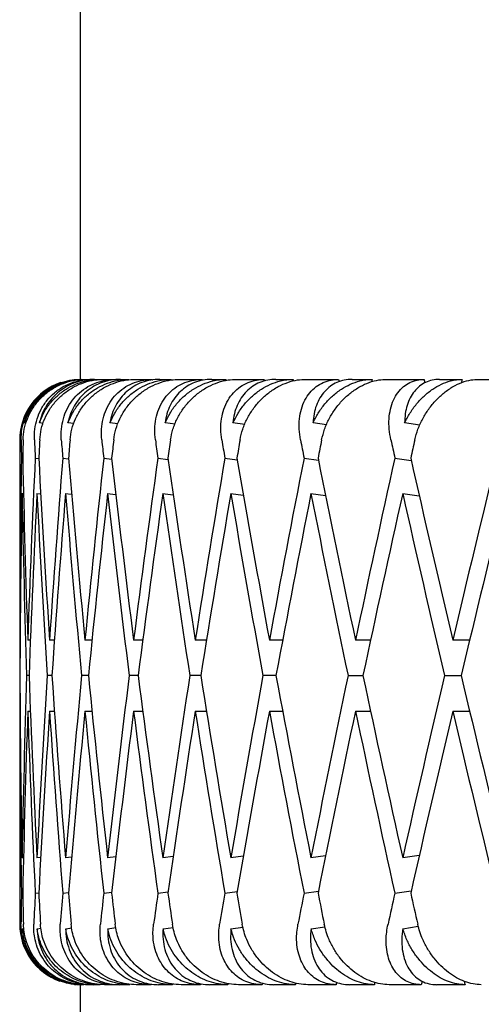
# Model space of a CAD drawing. Header units: millimetres. Extents: x 8 to 740, y 12 to 985.
# Tile 51 of 64: x 595.97 to 599.79, y 572.32 to 580.45. Entities that reach past the tile are written whole.
import ezdxf

# ---------------------------------------------------------------- set-up
doc = ezdxf.new("R2010")
doc.units = ezdxf.units.MM

msp = doc.modelspace()

# ---------------------------------------------------------------- linework, layer by layer
at = {"color": 7, "linetype": 'Continuous', "lineweight": 30}
for p, q in [((596.472, 581.4774), (596.472, 577.4774)), ((596.4839, 577.4774), (596.4456, 577.4743)), ((596.4839, 577.4774), (596.4994, 577.4774)), ((596.514, 577.4774), (596.5645, 577.4774)), ((596.5901, 577.4774), (596.6321, 577.4774)), ((596.6652, 577.4774), (596.7619, 577.4774)), ((596.8059, 577.4774), (596.8739, 577.4774)), ((596.9253, 577.4774), (597.0675, 577.4774)), ((597.1294, 577.4774), (597.2231, 577.4774)), ((597.2923, 577.4774), (597.4789, 577.4774)), ((597.5584, 577.4774), (597.6768, 577.4774)), ((597.7634, 577.4774), (597.9929, 577.4774)), ((598.0893, 577.4774), (598.2318, 577.4774)), ((598.335, 577.4774), (598.6057, 577.4774)), ((598.7184, 577.4774), (598.8837, 577.4774)), ((599.0028, 577.4774), (599.3127, 577.4774)), ((599.4407, 577.4774), (599.6276, 577.4774)), ((599.7617, 577.4774), (600.1084, 577.4774)), ((596.0252, 577.1158), (596.0113, 577.1175)), ((596.1661, 577.1137), (596.1344, 577.1175)), ((596.4195, 577.1115), (596.3705, 577.1175)), ((596.7835, 577.1092), (596.7177, 577.1175)), ((597.2554, 577.1069), (597.1734, 577.1175)), ((597.8315, 577.1043), (597.7341, 577.1175)), ((598.5074, 577.1016), (598.3955, 577.1175)), ((599.278, 577.0986), (599.1527, 577.1175)), ((595.972, 576.9774), (595.972, 575.6147)), ((595.9862, 576.8276), (595.9971, 576.8263)), ((596.1003, 576.8276), (596.1298, 576.824)), ((596.3275, 576.8276), (596.3756, 576.8217)), ((596.6662, 576.8276), (596.7327, 576.8192)), ((597.1138, 576.8276), (597.1982, 576.8166)), ((597.6668, 576.8276), (597.7689, 576.8138)), ((598.3211, 576.8276), (598.4402, 576.8106)), ((599.0717, 576.8276), (599.2071, 576.8071)), ((595.9885, 576.5355), (596.0041, 576.5336)), ((596.1118, 576.5355), (596.146, 576.5313)), ((596.3482, 576.5355), (596.401, 576.529)), ((596.696, 576.5355), (596.767, 576.5266)), ((597.1523, 576.5355), (597.2412, 576.5239)), ((597.7139, 576.5355), (597.8202, 576.5211)), ((598.3786, 576.5351), (598.499, 576.518)), ((599.1368, 576.5351), (599.2735, 576.5145)), ((595.9761, 575.3223), (595.9723, 575.3223)), ((596.061, 575.3223), (596.0387, 575.3223)), ((596.2593, 575.3223), (596.2187, 575.3223)), ((596.5697, 575.3223), (596.511, 575.3223)), ((596.9896, 575.3223), (596.9133, 575.3223)), ((597.516, 575.3223), (597.4227, 575.3223)), ((598.1442, 575.3223), (598.0351, 575.3223)), ((598.8706, 575.3223), (598.746, 575.3223)), ((599.6897, 575.3223), (599.55, 575.3223)), ((595.9735, 575.0299), (595.972, 575.0299)), ((596.0491, 575.0299), (596.029, 575.0299)), ((596.2383, 575.0299), (596.1998, 575.0299)), ((596.5396, 575.0299), (596.4831, 575.0299)), ((596.9508, 575.0299), (596.8766, 575.0299)), ((597.4687, 575.0299), (597.3773, 575.0299)), ((598.0893, 575.0299), (597.9816, 575.0299)), ((598.6847, 575.0299), (598.808, 575.0299)), ((599.4813, 575.0299), (599.6193, 575.0299)), ((595.9723, 574.7375), (595.9754, 574.7375)), ((596.0387, 574.7375), (596.0603, 574.7375)), ((596.2187, 574.7375), (596.2586, 574.7375)), ((596.511, 574.7375), (596.569, 574.7375)), ((596.9133, 574.7375), (596.989, 574.7375)), ((597.4227, 574.7375), (597.5153, 574.7375)), ((598.0351, 574.7375), (598.1442, 574.7375)), ((598.746, 574.7375), (598.8706, 574.7375)), ((599.55, 574.7375), (599.6891, 574.7375)), ((595.972, 574.4452), (595.972, 572.9774)), ((596.0036, 573.5262), (595.9913, 573.5247)), ((596.1456, 573.5284), (596.1146, 573.5247)), ((596.4005, 573.5308), (596.3509, 573.5247)), ((596.7665, 573.5332), (596.6986, 573.5247)), ((597.2408, 573.5358), (597.1549, 573.5247)), ((597.8198, 573.5387), (597.7163, 573.5247)), ((598.499, 573.5418), (598.3786, 573.5247)), ((599.2735, 573.5453), (599.1368, 573.5247)), ((595.9862, 573.2323), (595.9971, 573.2336)), ((596.1003, 573.2323), (596.1298, 573.2358)), ((596.3275, 573.2323), (596.3756, 573.2382)), ((596.6662, 573.2323), (596.7327, 573.2406)), ((597.1138, 573.2323), (597.1982, 573.2432)), ((597.6668, 573.2323), (597.7689, 573.2461)), ((598.3211, 573.2323), (598.4402, 573.2492)), ((599.0717, 573.2323), (599.2071, 573.2527)), ((597.1562, 572.9401), (597.2393, 572.9509)), ((597.7176, 572.9401), (597.8165, 572.9535)), ((598.3798, 572.9401), (598.4936, 572.9563)), ((599.1379, 572.9401), (599.2655, 572.9594)), ((595.9927, 572.9401), (596.0059, 572.9417)), ((596.116, 572.9401), (596.1473, 572.9439)), ((596.3523, 572.9401), (596.4015, 572.9461)), ((596.6999, 572.9401), (596.7664, 572.9485)), ((596.4242, 572.4797), (596.4371, 572.4786)), ((596.4423, 572.4783), (596.472, 572.4774)), ((596.4759, 572.4774), (596.469, 572.478)), ((596.472, 572.4774), (596.472, 567.6774)), ((596.4759, 572.4774), (596.472, 572.4774)), ((596.5018, 572.4774), (596.4824, 572.4774)), ((596.5603, 572.4774), (596.517, 572.4774)), ((596.6378, 572.4774), (596.5853, 572.4774)), ((596.7544, 572.4774), (596.6715, 572.4774)), ((596.8829, 572.4774), (596.7978, 572.4774)), ((597.0567, 572.4774), (596.9349, 572.4774)), ((597.2353, 572.4774), (597.1181, 572.4774)), ((597.4649, 572.4774), (597.3051, 572.4774)), ((597.6922, 572.4774), (597.5439, 572.4774)), ((597.9759, 572.4774), (597.7793, 572.4774)), ((598.2501, 572.4774), (598.0718, 572.4774)), ((598.5858, 572.4774), (598.3539, 572.4774)), ((598.9049, 572.4774), (598.698, 572.4774)), ((599.29, 572.4774), (599.0245, 572.4774)), ((599.6515, 572.4774), (599.4175, 572.4774))]:
    msp.add_line(p, q, dxfattribs=at)
for centre, start, end in [((596.472, 576.9774), 108.52224, 180), ((596.472, 572.9774), 180, 250.43417)]:
    msp.add_arc(centre, 0.5, start, end, dxfattribs=at)
for centre, major_axis, ratio, start_param, end_param in [((610.972, 575.0299), (-5.5972, 39.794), 0.336135, 1.462078, 1.462212), ((610.972, 575.0299), (4.2731, 39.8107), 0.348049, 1.546663, 1.546794), ((610.972, 575.0299), (-6.8442, 39.7777), 0.321364, 1.454085, 1.454295), ((610.972, 575.0299), (5.5972, 39.794), 0.336135, 1.556567, 1.556816), ((610.972, 575.0299), (-8.0036, 39.764), 0.30407, 1.448197, 1.448553), ((610.972, 575.0299), (6.8442, 39.7777), 0.321364, 1.56456, 1.564939), ((610.972, 575.0299), (-9.0689, 39.7547), 0.284594, 1.444492, 1.445011), ((610.972, 575.0299), (8.0036, 39.764), 0.30407, 1.570448, 1.570968), ((610.972, 575.0299), (-10.0366, 39.7507), 0.263266, 1.442948, 1.443685), ((610.972, 575.0299), (9.0689, 39.7547), 0.284594, 1.574153, 1.574851), ((610.972, 575.0299), (-1.5048, 41.2086), 0.362166, 1.510299, 1.513939), ((610.972, 574.4452), (0, 41.2122), 0.36397, 1.509314, 1.51296), ((610.972, 575.0299), (-2.9857, 41.1984), 0.356806, 1.497671, 1.501311), ((610.972, 574.4452), (1.5048, 41.2086), 0.362166, 1.522538, 1.526185), ((610.972, 575.0299), (-4.4205, 41.1834), 0.348049, 1.486183, 1.489822), ((610.972, 574.4452), (2.9857, 41.1984), 0.356806, 1.535166, 1.538813), ((610.972, 575.0299), (-5.7903, 41.1662), 0.336135, 1.47628, 1.479919), ((610.972, 574.4452), (4.4205, 41.1834), 0.348049, 1.546655, 1.550301), ((610.972, 575.0299), (-7.0802, 41.1493), 0.321364, 1.468286, 1.471925), ((610.972, 574.4452), (5.7903, 41.1662), 0.336135, 1.556558, 1.560204), ((610.972, 575.0299), (-8.2795, 41.1352), 0.30407, 1.462398, 1.466037), ((610.972, 574.4452), (7.0802, 41.1493), 0.321364, 1.564551, 1.568198), ((610.972, 575.0299), (-9.3816, 41.1256), 0.284594, 1.458693, 1.462332), ((610.972, 574.4452), (8.2795, 41.1352), 0.30407, 1.570439, 1.574086), ((610.972, 575.0299), (-10.3827, 41.1214), 0.263266, 1.45715, 1.460789), ((610.972, 574.4452), (9.3816, 41.1256), 0.284594, 1.574144, 1.577791), ((610.972, 575.0299), (0, 41.2122), 0.36397, 1.527163, 1.563702), ((610.972, 575.6147), (-1.5048, 41.2086), 0.362166, 1.528142, 1.564666), ((610.972, 575.0299), (1.5048, 41.2086), 0.362166, 1.540388, 1.576926), ((610.972, 575.6147), (-2.9857, 41.1984), 0.356806, 1.515514, 1.552038), ((610.972, 575.0299), (2.9857, 41.1984), 0.356806, 1.553016, 1.589554), ((610.972, 575.6147), (-4.4205, 41.1834), 0.348049, 1.504025, 1.54055), ((610.972, 575.0299), (4.4205, 41.1834), 0.348049, 1.564504, 1.601043), ((610.972, 575.6147), (-5.7903, 41.1662), 0.336135, 1.494122, 1.530647), ((610.972, 575.0299), (5.7903, 41.1662), 0.336135, 1.574407, 1.610946), ((610.972, 575.6147), (-7.0802, 41.1493), 0.321364, 1.486128, 1.522653), ((610.972, 575.0299), (7.0802, 41.1493), 0.321364, 1.582401, 1.618939), ((610.972, 575.6147), (-8.2795, 41.1352), 0.30407, 1.48024, 1.516765), ((610.972, 575.0299), (8.2795, 41.1352), 0.30407, 1.588289, 1.624828), ((610.972, 575.6147), (-9.3816, 41.1256), 0.284594, 1.476535, 1.51306), ((610.972, 575.0299), (9.3816, 41.1256), 0.284594, 1.591994, 1.628533), ((610.972, 575.6147), (-10.3827, 41.1214), 0.263266, 1.474992, 1.511517), ((610.972, 575.0299), (10.3827, 41.1214), 0.263266, 1.593537, 1.630076), ((610.972, 574.4452), (0, 41.2122), 0.36397, 1.520064, 1.556607), ((610.972, 575.0299), (-1.5048, 41.2086), 0.362166, 1.521043, 1.557572), ((610.972, 574.4452), (1.5048, 41.2086), 0.362166, 1.533289, 1.569831), ((610.972, 575.0299), (-2.9857, 41.1984), 0.356806, 1.508415, 1.544944), ((610.972, 574.4452), (2.9857, 41.1984), 0.356806, 1.545916, 1.582459), ((610.972, 575.0299), (-4.4205, 41.1834), 0.348049, 1.496927, 1.533455), ((610.972, 574.4452), (4.4205, 41.1834), 0.348049, 1.557405, 1.593948), ((610.972, 575.0299), (-5.7903, 41.1662), 0.336135, 1.487024, 1.523552), ((610.972, 574.4452), (5.7903, 41.1662), 0.336135, 1.567308, 1.603851), ((610.972, 575.0299), (-7.0802, 41.1493), 0.321364, 1.47903, 1.515559), ((610.972, 574.4452), (7.0802, 41.1493), 0.321364, 1.575302, 1.611844), ((610.972, 575.0299), (-8.2795, 41.1352), 0.30407, 1.473142, 1.509671), ((610.972, 574.4452), (8.2795, 41.1352), 0.30407, 1.581188, 1.617733), ((610.972, 575.0299), (-9.3816, 41.1256), 0.284594, 1.469434, 1.505966), ((610.972, 574.4452), (9.3816, 41.1256), 0.284594, 1.584893, 1.621438), ((610.972, 575.0299), (-10.3827, 41.1214), 0.263266, 1.46789, 1.504422), ((610.972, 574.4452), (10.3827, 41.1214), 0.263266, 1.586438, 1.622981), ((610.972, 575.6147), (0, 41.2122), 0.36397, 1.570796, 1.577891), ((610.972, 575.0299), (0, 41.2122), 0.36397, 1.563701, 1.570796), ((610.972, 575.0299), (0, 41.2122), 0.36397, 1.570796, 1.577891), ((610.972, 575.6147), (0, 41.2122), 0.36397, 1.584986, 1.621531), ((610.972, 575.0299), (1.5048, 41.2086), 0.362166, 1.584021, 1.620553), ((610.972, 575.6147), (-1.5048, 41.2086), 0.362166, 1.571761, 1.608306), ((610.972, 575.0299), (2.9857, 41.1984), 0.356806, 1.596649, 1.633181), ((610.972, 575.6147), (-2.9857, 41.1984), 0.356806, 1.559133, 1.595678), ((610.972, 575.0299), (4.4205, 41.1834), 0.348049, 1.608137, 1.644669), ((610.972, 575.6147), (-4.4205, 41.1834), 0.348049, 1.547645, 1.58419), ((610.972, 575.0299), (5.7903, 41.1662), 0.336135, 1.61804, 1.654572), ((610.972, 575.6147), (-5.7903, 41.1662), 0.336135, 1.537742, 1.574287), ((610.972, 575.0299), (7.0802, 41.1493), 0.321364, 1.626034, 1.662566), ((610.972, 575.6147), (-7.0802, 41.1493), 0.321364, 1.529748, 1.566293), ((610.972, 575.0299), (8.2795, 41.1352), 0.30407, 1.631922, 1.668454), ((610.972, 575.6147), (-8.2795, 41.1352), 0.30407, 1.52386, 1.560405), ((610.972, 575.0299), (9.3816, 41.1256), 0.284594, 1.635627, 1.672159), ((610.972, 575.6147), (-9.3816, 41.1256), 0.284594, 1.520155, 1.5567), ((610.972, 575.0299), (10.3827, 41.1214), 0.263266, 1.63717, 1.673702), ((610.972, 575.6147), (-10.3827, 41.1214), 0.263266, 1.518612, 1.555157), ((610.972, 574.4452), (0, 41.2122), 0.36397, 1.563702, 1.570796), ((610.972, 575.0299), (0, 41.2122), 0.36397, 1.577891, 1.61443), ((610.972, 574.4452), (1.5048, 41.2086), 0.362166, 1.576926, 1.613451), ((610.972, 575.0299), (-1.5048, 41.2086), 0.362166, 1.564666, 1.601205), ((610.972, 574.4452), (2.9857, 41.1984), 0.356806, 1.589554, 1.626079), ((610.972, 575.0299), (-2.9857, 41.1984), 0.356806, 1.552038, 1.588577), ((610.972, 574.4452), (4.4205, 41.1834), 0.348049, 1.601043, 1.637567), ((610.972, 575.0299), (-4.4205, 41.1834), 0.348049, 1.54055, 1.577089), ((610.972, 574.4452), (5.7903, 41.1662), 0.336135, 1.610946, 1.647471), ((610.972, 575.0299), (-5.7903, 41.1662), 0.336135, 1.530647, 1.567186), ((610.972, 574.4452), (7.0802, 41.1493), 0.321364, 1.618939, 1.655464), ((610.972, 575.0299), (-7.0802, 41.1493), 0.321364, 1.522653, 1.559192), ((610.972, 574.4452), (8.2795, 41.1352), 0.30407, 1.624828, 1.661352), ((610.972, 575.0299), (-8.2795, 41.1352), 0.30407, 1.516765, 1.553304), ((610.972, 574.4452), (9.3816, 41.1256), 0.284594, 1.628533, 1.665057), ((610.972, 575.0299), (-9.3816, 41.1256), 0.284594, 1.51306, 1.549599), ((610.972, 574.4452), (10.3827, 41.1214), 0.263266, 1.630076, 1.666601), ((610.972, 575.0299), (-10.3827, 41.1214), 0.263266, 1.511517, 1.548055), ((610.972, 575.0299), (1.5048, 41.2086), 0.362166, 1.627654, 1.633845), ((610.972, 575.6147), (0, 41.2122), 0.36397, 1.628633, 1.634833), ((610.972, 575.0299), (2.9857, 41.1984), 0.356806, 1.640282, 1.646473), ((610.972, 575.6147), (-1.5048, 41.2086), 0.362166, 1.615408, 1.621608), ((610.972, 575.0299), (4.4205, 41.1834), 0.348049, 1.651771, 1.657962), ((610.972, 575.6147), (-2.9857, 41.1984), 0.356806, 1.60278, 1.60898), ((610.972, 575.0299), (5.7903, 41.1662), 0.336135, 1.661674, 1.667865), ((610.972, 575.6147), (-4.4205, 41.1834), 0.348049, 1.591292, 1.597492), ((610.972, 575.0299), (7.0802, 41.1493), 0.321364, 1.669667, 1.675858), ((610.972, 575.6147), (-5.7903, 41.1662), 0.336135, 1.581389, 1.587589), ((610.972, 575.0299), (8.2795, 41.1352), 0.30407, 1.675555, 1.681747), ((610.972, 575.6147), (-7.0802, 41.1493), 0.321364, 1.573395, 1.579595), ((610.972, 575.0299), (9.3816, 41.1256), 0.284594, 1.67926, 1.685452), ((610.972, 575.6147), (-8.2795, 41.1352), 0.30407, 1.567507, 1.573707), ((610.972, 575.0299), (10.3827, 41.1214), 0.263266, 1.680804, 1.686995), ((610.972, 575.6147), (-9.3816, 41.1256), 0.284594, 1.563802, 1.570002), ((610.972, 575.0299), (5.5972, 39.794), 0.336135, 1.68201, 1.682156), ((610.972, 575.0299), (-4.2731, 39.8107), 0.348049, 1.597424, 1.597571), ((610.972, 575.0299), (6.8442, 39.7777), 0.321364, 1.689909, 1.69015), ((610.972, 575.0299), (-5.5972, 39.794), 0.336135, 1.58743, 1.587668), ((610.972, 575.0299), (8.0036, 39.764), 0.30407, 1.695695, 1.696038), ((610.972, 575.0299), (-6.8442, 39.7777), 0.321364, 1.5793, 1.579674), ((610.972, 575.0299), (9.0689, 39.7547), 0.284594, 1.699244, 1.699743), ((610.972, 575.0299), (-8.0036, 39.764), 0.30407, 1.573265, 1.573786), ((610.972, 575.0299), (10.0366, 39.7507), 0.263266, 1.700523, 1.701286), ((610.972, 575.0299), (-9.0689, 39.7547), 0.284594, 1.569383, 1.570081)]:
    msp.add_ellipse(centre, major_axis=major_axis, ratio=ratio, start_param=start_param, end_param=end_param, dxfattribs=at)
for points, knots in [([(595.984, 576.9774), (595.985, 577.0067), (595.9872, 577.066), (596.0103, 577.1519), (596.0477, 577.2334), (596.099, 577.3061), (596.1634, 577.369), (596.2365, 577.4183), (596.3174, 577.4536), (596.3978, 577.4739), (596.4521, 577.4763), (596.4768, 577.4774)], [0, 0, 0, 0, 0.114542, 0.23238, 0.34693, 0.464926, 0.577123, 0.692931, 0.799182, 0.908911, 1, 1, 1, 1]), ([(596.0003, 576.9774), (596.0025, 577.0067), (596.0069, 577.0662), (596.0333, 577.1522), (596.074, 577.2337), (596.1284, 577.3064), (596.1956, 577.3694), (596.2712, 577.4188), (596.3542, 577.4541), (596.4355, 577.4741), (596.4898, 577.4764), (596.514, 577.4774)], [0, 0, 0, 0, 0.114606, 0.23252, 0.347132, 0.465168, 0.577786, 0.694016, 0.800844, 0.911181, 1, 1, 1, 1]), ([(596.0113, 577.1175), (596.0212, 577.1446), (596.0414, 577.1997), (596.0893, 577.2746), (596.1496, 577.3419), (596.2203, 577.3969), (596.2999, 577.4392), (596.3745, 577.4634), (596.4419, 577.4755), (596.4801, 577.4768), (596.4994, 577.4774)], [0, 0, 0, 0, 0.137628, 0.279151, 0.416817, 0.558784, 0.691042, 0.827634, 0.913195, 1, 1, 1, 1]), ([(596.4406, 577.4739), (596.4284, 577.4732), (596.3889, 577.4709), (596.3252, 577.4531), (596.2515, 577.4219), (596.1846, 577.3788), (596.125, 577.3252), (596.0754, 577.2628), (596.0358, 577.1932), (596.0195, 577.1429), (596.0113, 577.1175)], [0, 0, 0, 0, 0.059139, 0.192754, 0.322444, 0.455671, 0.589774, 0.727363, 0.862078, 1, 1, 1, 1]), ([(596.0933, 576.9774), (596.0934, 577.0067), (596.0936, 577.066), (596.1137, 577.1519), (596.1481, 577.2334), (596.1966, 577.3061), (596.2582, 577.369), (596.3288, 577.4183), (596.4077, 577.4536), (596.4865, 577.4739), (596.5402, 577.4763), (596.5645, 577.4774)], [0, 0, 0, 0, 0.114542, 0.23238, 0.34693, 0.464926, 0.577123, 0.692931, 0.799182, 0.908911, 1, 1, 1, 1]), ([(596.1344, 577.1175), (596.1452, 577.1446), (596.167, 577.1997), (596.2171, 577.2746), (596.2794, 577.3419), (596.3515, 577.3969), (596.4321, 577.4392), (596.5072, 577.4634), (596.5748, 577.4755), (596.6129, 577.4768), (596.6321, 577.4774)], [0, 0, 0, 0, 0.137628, 0.279151, 0.416817, 0.558784, 0.691042, 0.827634, 0.913195, 1, 1, 1, 1]), ([(596.5901, 577.4774), (596.5638, 577.4761), (596.5104, 577.4736), (596.434, 577.4534), (596.3622, 577.4218), (596.2974, 577.3789), (596.2402, 577.3252), (596.1932, 577.2628), (596.1562, 577.1932), (596.1418, 577.1429), (596.1344, 577.1175)], [0, 0, 0, 0, 0.121172, 0.245978, 0.367117, 0.49156, 0.616821, 0.745339, 0.871171, 1, 1, 1, 1]), ([(596.1376, 576.9774), (596.1407, 577.0067), (596.147, 577.0662), (596.176, 577.1522), (596.2192, 577.2337), (596.2757, 577.3064), (596.3446, 577.3694), (596.4214, 577.4188), (596.5053, 577.4541), (596.5869, 577.4741), (596.6411, 577.4764), (596.6652, 577.4774)], [0, 0, 0, 0, 0.114606, 0.23252, 0.347132, 0.465168, 0.577786, 0.694016, 0.800844, 0.911181, 1, 1, 1, 1]), ([(596.3158, 576.9774), (596.315, 577.0067), (596.3133, 577.066), (596.3302, 577.1519), (596.3613, 577.2334), (596.4065, 577.3061), (596.4649, 577.369), (596.5327, 577.4183), (596.6089, 577.4536), (596.6856, 577.4739), (596.7381, 577.4763), (596.7619, 577.4774)], [0, 0, 0, 0, 0.1145416, 0.23238, 0.3469304, 0.4649256, 0.5771225, 0.6929312, 0.7991817, 0.9089106, 1, 1, 1, 1]), ([(596.3705, 577.1175), (596.382, 577.1446), (596.4053, 577.1997), (596.4572, 577.2746), (596.5209, 577.3419), (596.594, 577.3969), (596.675, 577.4392), (596.75, 577.4634), (596.8172, 577.4755), (596.8549, 577.4768), (596.8739, 577.4774)], [0, 0, 0, 0, 0.137628, 0.279151, 0.416817, 0.558784, 0.691042, 0.827634, 0.913195, 1, 1, 1, 1]), ([(596.8059, 577.4774), (596.7801, 577.4761), (596.7278, 577.4736), (596.6535, 577.4534), (596.5841, 577.4218), (596.522, 577.3789), (596.4676, 577.3252), (596.4235, 577.2628), (596.3894, 577.1932), (596.3769, 577.1429), (596.3705, 577.1175)], [0, 0, 0, 0, 0.121172, 0.245978, 0.367117, 0.49156, 0.616821, 0.745339, 0.871171, 1, 1, 1, 1]), ([(596.3878, 576.9774), (596.3918, 577.0067), (596.3999, 577.0662), (596.4314, 577.1522), (596.4766, 577.2337), (596.5348, 577.3064), (596.6049, 577.3694), (596.6824, 577.4188), (596.7665, 577.4541), (596.8478, 577.4741), (596.9014, 577.4764), (596.9253, 577.4774)], [0, 0, 0, 0, 0.114606, 0.23252, 0.347132, 0.465168, 0.577786, 0.694016, 0.800844, 0.911181, 1, 1, 1, 1]), ([(596.6499, 576.9774), (596.6481, 577.0067), (596.6446, 577.066), (596.6582, 577.1519), (596.6858, 577.2334), (596.7274, 577.3061), (596.7821, 577.369), (596.8464, 577.4183), (596.9194, 577.4536), (596.9933, 577.4739), (597.0443, 577.4763), (597.0675, 577.4774)], [0, 0, 0, 0, 0.114542, 0.23238, 0.34693, 0.464926, 0.577123, 0.692931, 0.799182, 0.908911, 1, 1, 1, 1]), ([(596.7177, 577.1175), (596.7299, 577.1446), (596.7545, 577.1997), (596.8078, 577.2746), (596.8725, 577.3419), (596.9459, 577.3969), (597.0268, 577.4392), (597.1011, 577.4634), (597.1674, 577.4755), (597.2044, 577.4768), (597.2231, 577.4774)], [0, 0, 0, 0, 0.137628, 0.279151, 0.416817, 0.558784, 0.691042, 0.827634, 0.913195, 1, 1, 1, 1]), ([(597.1294, 577.4774), (597.1044, 577.4761), (597.0536, 577.4736), (596.982, 577.4534), (596.9155, 577.4218), (596.8565, 577.3789), (596.8053, 577.3252), (596.7645, 577.2628), (596.7336, 577.1932), (596.7231, 577.1429), (596.7177, 577.1175)], [0, 0, 0, 0, 0.121172, 0.245978, 0.367117, 0.49156, 0.616821, 0.745339, 0.871171, 1, 1, 1, 1]), ([(596.749, 576.9774), (596.7539, 577.0067), (596.7637, 577.0662), (596.7973, 577.1522), (596.8443, 577.2337), (596.9037, 577.3064), (596.9746, 577.3694), (597.0522, 577.4188), (597.1358, 577.4541), (597.2162, 577.4741), (597.2688, 577.4764), (597.2923, 577.4774)], [0, 0, 0, 0, 0.114606, 0.23252, 0.347132, 0.465168, 0.577786, 0.694016, 0.800844, 0.911181, 1, 1, 1, 1]), ([(597.093, 576.9774), (597.0903, 577.0067), (597.0848, 577.066), (597.0951, 577.1519), (597.119, 577.2334), (597.1566, 577.3061), (597.2073, 577.369), (597.2676, 577.4183), (597.3368, 577.4536), (597.4074, 577.4739), (597.4566, 577.4763), (597.4789, 577.4774)], [0, 0, 0, 0, 0.114542, 0.23238, 0.34693, 0.464926, 0.577123, 0.692931, 0.799182, 0.908911, 1, 1, 1, 1]), ([(597.1734, 577.1175), (597.1861, 577.1446), (597.2119, 577.1997), (597.2662, 577.2746), (597.3313, 577.3419), (597.4046, 577.3969), (597.4846, 577.4392), (597.5577, 577.4634), (597.6226, 577.4755), (597.6587, 577.4768), (597.6768, 577.4774)], [0, 0, 0, 0, 0.137628, 0.279151, 0.416817, 0.558784, 0.691042, 0.827634, 0.913195, 1, 1, 1, 1]), ([(597.5584, 577.4774), (597.5342, 577.4761), (597.4853, 577.4736), (597.4169, 577.4534), (597.3539, 577.4218), (597.2984, 577.3789), (597.2509, 577.3252), (597.2136, 577.2628), (597.1862, 577.1932), (597.1777, 577.1429), (597.1734, 577.1175)], [0, 0, 0, 0, 0.121172, 0.245978, 0.367117, 0.49156, 0.616821, 0.745339, 0.871171, 1, 1, 1, 1]), ([(597.2184, 576.9774), (597.2241, 577.0067), (597.2357, 577.0662), (597.2712, 577.1522), (597.3196, 577.2337), (597.3798, 577.3064), (597.4507, 577.3694), (597.5279, 577.4188), (597.6103, 577.4541), (597.6892, 577.4741), (597.7405, 577.4764), (597.7634, 577.4774)], [0, 0, 0, 0, 0.114606, 0.23252, 0.347132, 0.465168, 0.577786, 0.694016, 0.800844, 0.911181, 1, 1, 1, 1]), ([(597.6417, 576.9774), (597.6381, 577.0067), (597.6308, 577.066), (597.6376, 577.1519), (597.6575, 577.2334), (597.691, 577.3061), (597.7372, 577.369), (597.7931, 577.4183), (597.858, 577.4536), (597.9248, 577.4739), (597.9716, 577.4763), (597.9929, 577.4774)], [0, 0, 0, 0, 0.1145416, 0.23238, 0.3469304, 0.4649256, 0.5771225, 0.6929312, 0.7991817, 0.9089106, 1, 1, 1, 1]), ([(597.7341, 577.1175), (597.7473, 577.1446), (597.774, 577.1997), (597.8289, 577.2746), (597.894, 577.3419), (597.9665, 577.3969), (598.0451, 577.4392), (598.1165, 577.4634), (598.1794, 577.4755), (598.2143, 577.4768), (598.2318, 577.4774)], [0, 0, 0, 0, 0.137628, 0.279151, 0.416817, 0.558784, 0.691042, 0.827634, 0.913195, 1, 1, 1, 1]), ([(598.0893, 577.4774), (598.0664, 577.4761), (598.0197, 577.4736), (597.9551, 577.4534), (597.8959, 577.4218), (597.8444, 577.3789), (597.8008, 577.3252), (597.7674, 577.2628), (597.7437, 577.1932), (597.7373, 577.1429), (597.7341, 577.1175)], [0, 0, 0, 0, 0.121172, 0.245978, 0.367117, 0.49156, 0.616821, 0.745339, 0.871171, 1, 1, 1, 1]), ([(597.7925, 576.9774), (597.799, 577.0067), (597.8122, 577.0662), (597.8493, 577.1522), (597.8988, 577.2337), (597.9593, 577.3064), (598.0298, 577.3694), (598.1059, 577.4188), (598.1866, 577.4541), (598.2634, 577.4741), (598.3129, 577.4764), (598.335, 577.4774)], [0, 0, 0, 0, 0.1146065, 0.2325198, 0.3471316, 0.4651683, 0.577786, 0.6940158, 0.8008443, 0.911181, 1, 1, 1, 1]), ([(598.2918, 576.9774), (598.2874, 577.0067), (598.2783, 577.066), (598.2816, 577.1519), (598.2975, 577.2334), (598.3264, 577.3061), (598.3678, 577.369), (598.4189, 577.4183), (598.479, 577.4536), (598.5414, 577.4739), (598.5857, 577.4763), (598.6057, 577.4774)], [0, 0, 0, 0, 0.114542, 0.23238, 0.34693, 0.464926, 0.577123, 0.692931, 0.799182, 0.908911, 1, 1, 1, 1]), ([(598.3955, 577.1175), (598.4091, 577.1446), (598.4366, 577.1997), (598.4917, 577.2746), (598.5562, 577.3419), (598.6274, 577.3969), (598.704, 577.4392), (598.773, 577.4634), (598.8336, 577.4755), (598.8669, 577.4768), (598.8837, 577.4774)], [0, 0, 0, 0, 0.137628, 0.279151, 0.416817, 0.558784, 0.691042, 0.827634, 0.913195, 1, 1, 1, 1]), ([(598.7184, 577.4774), (598.6967, 577.4761), (598.6526, 577.4736), (598.5922, 577.4534), (598.5375, 577.4218), (598.4903, 577.3789), (598.4511, 577.3252), (598.4218, 577.2628), (598.4019, 577.1932), (598.3977, 577.1429), (598.3955, 577.1175)], [0, 0, 0, 0, 0.121172, 0.245978, 0.367117, 0.49156, 0.616821, 0.745339, 0.871171, 1, 1, 1, 1]), ([(598.467, 576.9774), (598.4742, 577.0067), (598.4888, 577.0662), (598.5274, 577.1522), (598.5774, 577.2337), (598.6378, 577.3064), (598.7074, 577.3694), (598.7818, 577.4188), (598.8602, 577.4541), (598.9343, 577.4741), (598.9817, 577.4764), (599.0028, 577.4774)], [0, 0, 0, 0, 0.114606, 0.23252, 0.347132, 0.465168, 0.577786, 0.694016, 0.800844, 0.911181, 1, 1, 1, 1]), ([(599.0385, 576.9774), (599.0332, 577.0067), (599.0224, 577.066), (599.0222, 577.1519), (599.0339, 577.2334), (599.0581, 577.3061), (599.0944, 577.369), (599.1403, 577.4183), (599.1951, 577.4536), (599.2527, 577.4739), (599.294, 577.4763), (599.3127, 577.4774)], [0, 0, 0, 0, 0.1145416, 0.23238, 0.3469304, 0.4649256, 0.5771225, 0.6929312, 0.7991817, 0.9089106, 1, 1, 1, 1]), ([(599.1527, 577.1175), (599.1665, 577.1446), (599.1945, 577.1997), (599.2494, 577.2746), (599.3129, 577.3419), (599.3822, 577.3969), (599.4563, 577.4392), (599.5224, 577.4634), (599.5802, 577.4755), (599.6118, 577.4768), (599.6276, 577.4774)], [0, 0, 0, 0, 0.137628, 0.279151, 0.416817, 0.558784, 0.691042, 0.827634, 0.913195, 1, 1, 1, 1]), ([(599.4407, 577.4774), (599.4204, 577.4761), (599.3793, 577.4736), (599.3236, 577.4534), (599.2736, 577.4218), (599.2312, 577.3789), (599.1966, 577.3252), (599.1716, 577.2628), (599.1557, 577.1932), (599.1537, 577.1429), (599.1527, 577.1175)], [0, 0, 0, 0, 0.1211723, 0.2459781, 0.3671171, 0.4915599, 0.6168215, 0.7453387, 0.8711714, 1, 1, 1, 1]), ([(599.2365, 576.9774), (599.2444, 577.0067), (599.2605, 577.0662), (599.3001, 577.1522), (599.3504, 577.2337), (599.4102, 577.3064), (599.4784, 577.3694), (599.5506, 577.4188), (599.626, 577.4541), (599.6967, 577.4741), (599.7417, 577.4764), (599.7617, 577.4774)], [0, 0, 0, 0, 0.114606, 0.23252, 0.347132, 0.465168, 0.577786, 0.694016, 0.800844, 0.911181, 1, 1, 1, 1]), ([(596.3552, 572.494), (596.3421, 572.4969), (596.3031, 572.5057), (596.2423, 572.5339), (596.1748, 572.5765), (596.1147, 572.6306), (596.0637, 572.6946), (596.0231, 572.7677), (595.9977, 572.8414), (595.9841, 572.912), (595.983, 572.9555), (595.9825, 572.9774)], [0, 0, 0, 0, 0.058786, 0.175415, 0.295207, 0.416158, 0.540248, 0.668256, 0.799672, 0.899078, 1, 1, 1, 1]), ([(596.517, 572.4774), (596.4899, 572.4787), (596.4349, 572.4812), (596.3551, 572.5018), (596.2794, 572.5337), (596.21, 572.5772), (596.1475, 572.6315), (596.0937, 572.696), (596.0503, 572.7697), (596.0224, 572.8433), (596.0066, 572.9134), (596.004, 572.9559), (596.0027, 572.9774)], [0, 0, 0, 0, 0.099346, 0.201688, 0.301, 0.402993, 0.506234, 0.612154, 0.721444, 0.833657, 0.916225, 1, 1, 1, 1]), ([(596.5603, 572.4774), (596.5338, 572.4787), (596.48, 572.4812), (596.4032, 572.5016), (596.331, 572.5334), (596.2658, 572.5766), (596.2081, 572.6306), (596.1597, 572.6946), (596.1219, 572.7677), (596.0992, 572.8414), (596.088, 572.912), (596.0883, 572.9555), (596.0885, 572.9774)], [0, 0, 0, 0, 0.099032, 0.201043, 0.300045, 0.401731, 0.504401, 0.609736, 0.718397, 0.82995, 0.914331, 1, 1, 1, 1]), ([(596.6715, 572.4774), (596.6445, 572.4787), (596.5896, 572.4812), (596.5095, 572.5018), (596.433, 572.5337), (596.3625, 572.5772), (596.2985, 572.6315), (596.2429, 572.696), (596.1973, 572.7697), (596.1672, 572.8433), (596.1492, 572.9134), (596.1453, 572.9559), (596.1433, 572.9774)], [0, 0, 0, 0, 0.099346, 0.201688, 0.301, 0.402993, 0.506234, 0.612154, 0.721444, 0.833657, 0.916225, 1, 1, 1, 1]), ([(596.7544, 572.4774), (596.7284, 572.4787), (596.6758, 572.4812), (596.6011, 572.5016), (596.5313, 572.5334), (596.4688, 572.5766), (596.4139, 572.6306), (596.3685, 572.6946), (596.3338, 572.7677), (596.3138, 572.8414), (596.3051, 572.912), (596.3068, 572.9555), (596.3077, 572.9774)], [0, 0, 0, 0, 0.0990323, 0.2010432, 0.3000449, 0.4017309, 0.504401, 0.609736, 0.7183968, 0.8299501, 0.9143315, 1, 1, 1, 1]), ([(596.9349, 572.4774), (596.9081, 572.4787), (596.8538, 572.4812), (596.7739, 572.5018), (596.6973, 572.5337), (596.6262, 572.5772), (596.5613, 572.6315), (596.5042, 572.696), (596.4568, 572.7697), (596.4247, 572.8433), (596.4047, 572.9134), (596.3995, 572.9559), (596.3968, 572.9774)], [0, 0, 0, 0, 0.099346, 0.201688, 0.301, 0.402993, 0.506234, 0.612154, 0.721444, 0.833657, 0.916225, 1, 1, 1, 1]), ([(597.0567, 572.4774), (597.0315, 572.4787), (596.9804, 572.4812), (596.9084, 572.5016), (596.8415, 572.5334), (596.7821, 572.5766), (596.7305, 572.6306), (596.6884, 572.6946), (596.657, 572.7677), (596.64, 572.8414), (596.6339, 572.912), (596.637, 572.9555), (596.6386, 572.9774)], [0, 0, 0, 0, 0.099032, 0.201043, 0.300045, 0.401731, 0.504401, 0.609736, 0.718397, 0.82995, 0.914331, 1, 1, 1, 1]), ([(597.3051, 572.4774), (597.2788, 572.4787), (597.2254, 572.4812), (597.1464, 572.5018), (597.0703, 572.5337), (596.9991, 572.5772), (596.9337, 572.6315), (596.8757, 572.696), (596.8268, 572.7697), (596.7929, 572.8433), (596.771, 572.9134), (596.7645, 572.9559), (596.7612, 572.9774)], [0, 0, 0, 0, 0.0993463, 0.2016876, 0.3010003, 0.4029927, 0.5062342, 0.6121536, 0.7214436, 0.8336571, 0.9162255, 1, 1, 1, 1]), ([(597.4649, 572.4774), (597.4406, 572.4787), (597.3914, 572.4812), (597.3227, 572.5016), (597.2593, 572.5334), (597.2034, 572.5766), (597.1555, 572.6306), (597.117, 572.6946), (597.0893, 572.7677), (597.0753, 572.8414), (597.0718, 572.912), (597.0762, 572.9555), (597.0785, 572.9774)], [0, 0, 0, 0, 0.099032, 0.201043, 0.300045, 0.401731, 0.504401, 0.609736, 0.718397, 0.82995, 0.914331, 1, 1, 1, 1]), ([(597.7793, 572.4774), (597.7537, 572.4787), (597.7016, 572.4812), (597.6242, 572.5018), (597.549, 572.5337), (597.4784, 572.5772), (597.4129, 572.6315), (597.3543, 572.696), (597.3044, 572.7697), (597.269, 572.8433), (597.2454, 572.9134), (597.2377, 572.9559), (597.2338, 572.9774)], [0, 0, 0, 0, 0.0993463, 0.2016876, 0.3010003, 0.4029927, 0.5062342, 0.6121536, 0.7214436, 0.8336571, 0.9162255, 1, 1, 1, 1]), ([(597.9759, 572.4774), (597.9528, 572.4787), (597.9058, 572.4812), (597.8408, 572.5016), (597.7814, 572.5334), (597.7295, 572.5766), (597.6856, 572.6306), (597.6511, 572.6946), (597.6271, 572.7677), (597.6164, 572.8414), (597.6155, 572.912), (597.6213, 572.9555), (597.6242, 572.9774)], [0, 0, 0, 0, 0.099032, 0.201043, 0.300045, 0.401731, 0.504401, 0.609736, 0.718397, 0.82995, 0.914331, 1, 1, 1, 1]), ([(598.3539, 572.4774), (598.3291, 572.4787), (598.2789, 572.4812), (598.2034, 572.5018), (598.1299, 572.5337), (598.0603, 572.5772), (597.9953, 572.6315), (597.9367, 572.696), (597.886, 572.7697), (597.8494, 572.8433), (597.8243, 572.9134), (597.8154, 572.9559), (597.8109, 572.9774)], [0, 0, 0, 0, 0.099346, 0.201688, 0.301, 0.402993, 0.506234, 0.612154, 0.721444, 0.833657, 0.916225, 1, 1, 1, 1]), ([(598.5858, 572.4774), (598.564, 572.4787), (598.5197, 572.4812), (598.4589, 572.5016), (598.4039, 572.5334), (598.3564, 572.5766), (598.3168, 572.6306), (598.2865, 572.6946), (598.2665, 572.7677), (598.2591, 572.8414), (598.2608, 572.912), (598.2679, 572.9555), (598.2714, 572.9774)], [0, 0, 0, 0, 0.0990323, 0.2010432, 0.3000449, 0.4017309, 0.504401, 0.609736, 0.7183968, 0.8299501, 0.9143315, 1, 1, 1, 1]), ([(599.0245, 572.4774), (599.0008, 572.4787), (598.9527, 572.4812), (598.8799, 572.5018), (598.8085, 572.5337), (598.7405, 572.5772), (598.6765, 572.6315), (598.6182, 572.696), (598.5672, 572.7697), (598.5296, 572.8433), (598.5032, 572.9134), (598.4932, 572.9559), (598.4882, 572.9774)], [0, 0, 0, 0, 0.0993463, 0.2016876, 0.3010003, 0.4029927, 0.5062342, 0.6121536, 0.7214436, 0.8336571, 0.9162255, 1, 1, 1, 1]), ([(599.29, 572.4774), (599.2696, 572.4787), (599.2283, 572.4812), (599.1723, 572.5016), (599.122, 572.5334), (599.0793, 572.5766), (599.0444, 572.6306), (599.0185, 572.6946), (599.0027, 572.7677), (598.9985, 572.8414), (599.0029, 572.912), (599.0112, 572.9555), (599.0154, 572.9774)], [0, 0, 0, 0, 0.099032, 0.201043, 0.300045, 0.401731, 0.504401, 0.609736, 0.718397, 0.82995, 0.914331, 1, 1, 1, 1]), ([(599.7861, 572.4774), (599.7636, 572.4787), (599.718, 572.4812), (599.6484, 572.5018), (599.5797, 572.5337), (599.5138, 572.5772), (599.4513, 572.6315), (599.3938, 572.696), (599.3428, 572.7697), (599.3046, 572.8433), (599.277, 572.9134), (599.266, 572.9559), (599.2604, 572.9774)], [0, 0, 0, 0, 0.0993463, 0.2016876, 0.3010003, 0.4029927, 0.5062342, 0.6121536, 0.7214436, 0.8336571, 0.9162255, 1, 1, 1, 1]), ([(596.5018, 572.4774), (596.4748, 572.4787), (596.4201, 572.4812), (596.3407, 572.5016), (596.2654, 572.5334), (596.1964, 572.5766), (596.1344, 572.6306), (596.081, 572.6946), (596.0382, 572.7678), (596.0059, 572.8502), (595.9972, 572.9093), (595.9927, 572.9401)], [0, 0, 0, 0, 0.1041095, 0.2113502, 0.3154274, 0.4223267, 0.5302604, 0.6409957, 0.7552272, 0.8724997, 1, 1, 1, 1]), ([(595.9927, 572.9401), (595.9958, 572.9112), (596.002, 572.8526), (596.0309, 572.769), (596.0737, 572.6906), (596.1298, 572.6221), (596.198, 572.5643), (596.2735, 572.5208), (596.3556, 572.4914), (596.4256, 572.4788), (596.4686, 572.4777), (596.4824, 572.4774)], [0, 0, 0, 0, 0.119854, 0.243135, 0.363008, 0.486545, 0.60299, 0.72322, 0.833004, 0.946354, 1, 1, 1, 1]), ([(596.6378, 572.4774), (596.6109, 572.4787), (596.5563, 572.4812), (596.4766, 572.5016), (596.4006, 572.5334), (596.3304, 572.5766), (596.267, 572.6306), (596.2118, 572.6946), (596.1668, 572.7678), (596.132, 572.8502), (596.1215, 572.9093), (596.116, 572.9401)], [0, 0, 0, 0, 0.1041095, 0.2113502, 0.3154274, 0.4223267, 0.5302604, 0.6409957, 0.7552272, 0.8724997, 1, 1, 1, 1]), ([(596.116, 572.9401), (596.1181, 572.9112), (596.1224, 572.8526), (596.1483, 572.769), (596.1882, 572.6906), (596.2414, 572.6221), (596.307, 572.5643), (596.3802, 572.5208), (596.4604, 572.4914), (596.5293, 572.4788), (596.5717, 572.4777), (596.5853, 572.4774)], [0, 0, 0, 0, 0.1198541, 0.2431354, 0.3630084, 0.4865449, 0.6029901, 0.7232198, 0.833004, 0.9463541, 1, 1, 1, 1]), ([(596.8829, 572.4774), (596.8563, 572.4787), (596.8022, 572.4812), (596.7228, 572.5016), (596.6466, 572.5334), (596.5759, 572.5766), (596.5114, 572.6306), (596.4548, 572.6946), (596.4081, 572.7678), (596.3711, 572.8502), (596.3587, 572.9093), (596.3523, 572.9401)], [0, 0, 0, 0, 0.104109, 0.21135, 0.315427, 0.422327, 0.53026, 0.640996, 0.755227, 0.8725, 1, 1, 1, 1]), ([(596.3523, 572.9401), (596.3535, 572.9112), (596.3559, 572.8526), (596.3785, 572.769), (596.4151, 572.6906), (596.4651, 572.6221), (596.5276, 572.5643), (596.598, 572.5208), (596.6757, 572.4914), (596.7429, 572.4788), (596.7844, 572.4777), (596.7978, 572.4774)], [0, 0, 0, 0, 0.119854, 0.243135, 0.363008, 0.486545, 0.60299, 0.72322, 0.833004, 0.946354, 1, 1, 1, 1]), ([(597.2353, 572.4774), (597.2091, 572.4787), (597.156, 572.4812), (597.0775, 572.5016), (597.0017, 572.5334), (596.931, 572.5766), (596.866, 572.6306), (596.8084, 572.6946), (596.7602, 572.7678), (596.7212, 572.8502), (596.7072, 572.9093), (596.6999, 572.9401)], [0, 0, 0, 0, 0.104109, 0.21135, 0.315427, 0.422327, 0.53026, 0.640996, 0.755227, 0.8725, 1, 1, 1, 1]), ([(596.6999, 572.9401), (596.7001, 572.9112), (596.7005, 572.8526), (596.7198, 572.769), (596.7528, 572.6906), (596.7992, 572.6221), (596.8581, 572.5643), (596.9252, 572.5208), (596.9999, 572.4914), (597.0647, 572.4788), (597.1051, 572.4777), (597.1181, 572.4774)], [0, 0, 0, 0, 0.119854, 0.243135, 0.363008, 0.486545, 0.60299, 0.72322, 0.833004, 0.946354, 1, 1, 1, 1]), ([(597.1562, 572.9401), (597.1554, 572.9112), (597.1538, 572.8526), (597.1696, 572.769), (597.1988, 572.6906), (597.2412, 572.6221), (597.296, 572.5643), (597.3593, 572.5208), (597.4303, 572.4914), (597.4925, 572.4788), (597.5314, 572.4777), (597.5439, 572.4774)], [0, 0, 0, 0, 0.119854, 0.243135, 0.363008, 0.486545, 0.60299, 0.72322, 0.833004, 0.946354, 1, 1, 1, 1]), ([(597.6922, 572.4774), (597.6667, 572.4787), (597.6149, 572.4812), (597.5378, 572.5016), (597.4631, 572.5334), (597.3929, 572.5766), (597.3279, 572.6306), (597.2698, 572.6946), (597.2205, 572.7678), (597.1798, 572.8502), (597.1643, 572.9093), (597.1562, 572.9401)], [0, 0, 0, 0, 0.1041095, 0.2113502, 0.3154274, 0.4223267, 0.5302604, 0.6409957, 0.7552272, 0.8724997, 1, 1, 1, 1]), ([(597.7176, 572.9401), (597.7158, 572.9112), (597.7122, 572.8526), (597.7244, 572.769), (597.7495, 572.6906), (597.7877, 572.6221), (597.838, 572.5643), (597.8969, 572.5208), (597.9638, 572.4914), (598.0227, 572.4788), (598.0599, 572.4777), (598.0718, 572.4774)], [0, 0, 0, 0, 0.119854, 0.243135, 0.363008, 0.486545, 0.60299, 0.72322, 0.833004, 0.946354, 1, 1, 1, 1]), ([(598.2501, 572.4774), (598.2255, 572.4787), (598.1755, 572.4812), (598.1005, 572.5016), (598.0273, 572.5334), (597.9581, 572.5766), (597.8936, 572.6306), (597.8354, 572.6946), (597.7854, 572.7678), (597.7434, 572.8502), (597.7264, 572.9093), (597.7176, 572.9401)], [0, 0, 0, 0, 0.104109, 0.21135, 0.315427, 0.422327, 0.53026, 0.640996, 0.755227, 0.8725, 1, 1, 1, 1]), ([(598.3798, 572.9401), (598.3771, 572.9112), (598.3715, 572.8526), (598.38, 572.769), (598.4009, 572.6906), (598.4345, 572.6221), (598.48, 572.5643), (598.5341, 572.5208), (598.5963, 572.4914), (598.6516, 572.4788), (598.6867, 572.4777), (598.698, 572.4774)], [0, 0, 0, 0, 0.1198541, 0.2431354, 0.3630084, 0.4865449, 0.6029901, 0.7232198, 0.833004, 0.9463541, 1, 1, 1, 1]), ([(598.9049, 572.4774), (598.8813, 572.4787), (598.8335, 572.4812), (598.7611, 572.5016), (598.69, 572.5334), (598.6224, 572.5766), (598.5589, 572.6306), (598.501, 572.6946), (598.4507, 572.7678), (598.4077, 572.8502), (598.3894, 572.9093), (598.3798, 572.9401)], [0, 0, 0, 0, 0.1041095, 0.2113502, 0.3154274, 0.4223267, 0.5302604, 0.6409957, 0.7552272, 0.8724997, 1, 1, 1, 1]), ([(599.1379, 572.9401), (599.1342, 572.9112), (599.1268, 572.8526), (599.1314, 572.769), (599.148, 572.6906), (599.1767, 572.6221), (599.2171, 572.5643), (599.266, 572.5208), (599.323, 572.4914), (599.3742, 572.4788), (599.407, 572.4777), (599.4175, 572.4774)], [0, 0, 0, 0, 0.119854, 0.243135, 0.363008, 0.486545, 0.60299, 0.72322, 0.833004, 0.946354, 1, 1, 1, 1]), ([(599.6515, 572.4774), (599.6292, 572.4787), (599.5838, 572.4812), (599.5146, 572.5016), (599.4462, 572.5334), (599.3807, 572.5766), (599.3186, 572.6306), (599.2615, 572.6946), (599.2112, 572.7678), (599.1676, 572.8502), (599.1481, 572.9093), (599.1379, 572.9401)], [0, 0, 0, 0, 0.104109, 0.21135, 0.315427, 0.422327, 0.53026, 0.640996, 0.755227, 0.8725, 1, 1, 1, 1])]:
    msp.add_open_spline(points, degree=3, knots=knots, dxfattribs=at)

doc.saveas('drawing.dxf')
